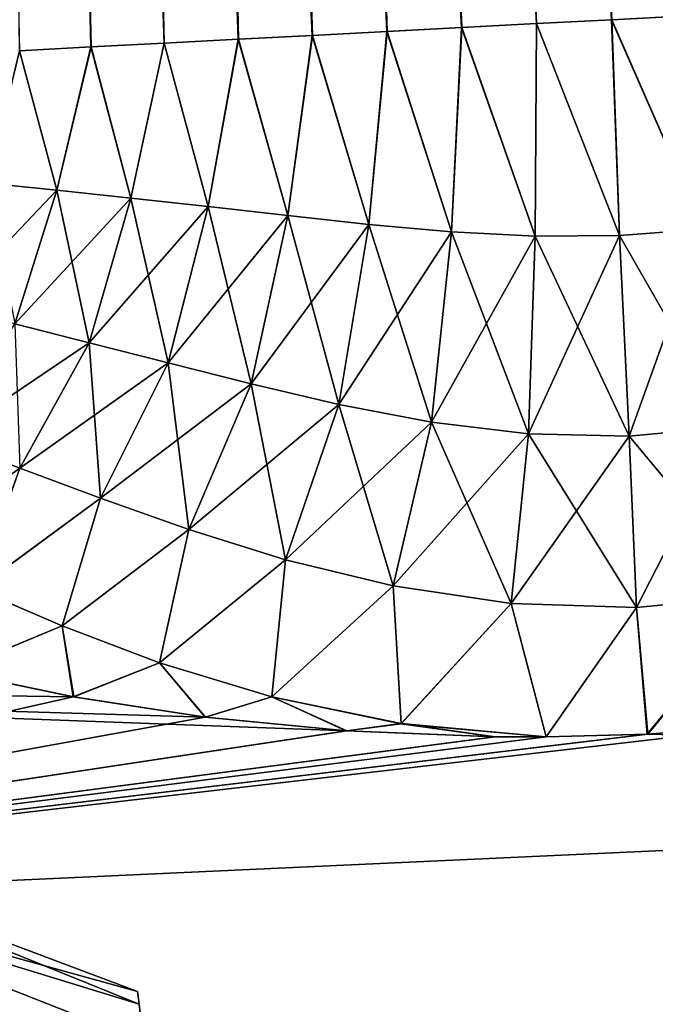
# Model space of a CAD drawing. Header units: millimetres. Extents: x -29 to 75, y -375 to 218.
# Tile 12 of 24: x 52.13 to 56.95, y 75.37 to 82.84. Entities that reach past the tile are written whole.
import ezdxf

# ---------------------------------------------------------------- set-up
doc = ezdxf.new("R2010")
doc.units = ezdxf.units.MM
doc.header["$LTSCALE"] = 33.374815
for name, color, linetype in [('18', 7, 'CONTINUOUS'), ('20', 7, 'CONTINUOUS'), ('22', 7, 'CONTINUOUS'), ('23', 7, 'CONTINUOUS'), ('29', 7, 'CONTINUOUS'), ('30', 7, 'CONTINUOUS'), ('34', 7, 'CONTINUOUS'), ('35', 7, 'CONTINUOUS')]:
    doc.layers.add(name, color=color, linetype=linetype)

msp = doc.modelspace()

# ---------------------------------------------------------------- linework, layer by layer
at = {"layer": '18', "color": 7, "linetype": 'CONTINUOUS', "true_color": 0xa2afbf}
for points in [[(52.5404, 77.7049, -8.7379), (44.6714, 77.8174, -7.6964), (51.6178, 77.8971, -8.2486), (52.5404, 77.7049, -8.7379)], [(44.8966, 75.9827, -11.1743), (44.6714, 77.8174, -7.6964), (54.6105, 77.4472, -9.4043), (44.8966, 75.9827, -11.1743)], [(54.6105, 77.4472, -9.4043), (44.6714, 77.8174, -7.6964), (53.5403, 77.5515, -9.1245), (54.6105, 77.4472, -9.4043)], [(53.5403, 77.5515, -9.1245), (44.6714, 77.8174, -7.6964), (52.5404, 77.7049, -8.7379), (53.5403, 77.5515, -9.1245)], [(58.1314, 77.5209, -9.5385), (69.3977, 77.1083, -10.8674), (56.8942, 77.4229, -9.6198), (58.1314, 77.5209, -9.5385)], [(55.7363, 77.402, -9.5712), (44.8966, 75.9827, -11.1743), (54.6105, 77.4472, -9.4043), (55.7363, 77.402, -9.5712)], [(69.3977, 77.1083, -10.8674), (44.8966, 75.9827, -11.1743), (56.8942, 77.4229, -9.6198), (69.3977, 77.1083, -10.8674)], [(56.8942, 77.4229, -9.6198), (44.8966, 75.9827, -11.1743), (56.1235, 77.4014, -9.6009), (56.8942, 77.4229, -9.6198)], [(56.1235, 77.4014, -9.6009), (44.8966, 75.9827, -11.1743), (55.7363, 77.402, -9.5712), (56.1235, 77.4014, -9.6009)], [(45.1998, 73.5136, -14.2267), (44.8966, 75.9827, -11.1743), (69.3977, 77.1083, -10.8674), (45.1998, 73.5136, -14.2267)], [(69.7129, 74.5412, -13.7401), (45.1998, 73.5136, -14.2267), (69.3977, 77.1083, -10.8674), (69.7129, 74.5412, -13.7401)]]:
    msp.add_3dface(points, dxfattribs=at)
at = {"layer": '20', "color": 7, "linetype": 'CONTINUOUS', "true_color": 0xa2afbf}
for points in [[(51.615, 77.8978, 8.2469), (44.8966, 75.983, 11.172), (52.5369, 77.7056, 8.7363), (51.615, 77.8978, 8.2469)], [(52.5369, 77.7056, 8.7363), (44.8966, 75.983, 11.172), (53.5364, 77.552, 9.1233), (52.5369, 77.7056, 8.7363)], [(53.5364, 77.552, 9.1233), (44.8966, 75.983, 11.172), (54.6063, 77.4475, 9.4034), (53.5364, 77.552, 9.1233)], [(44.8966, 75.983, 11.172), (69.3977, 77.1083, 10.8674), (58.0452, 77.5115, 9.5487), (44.8966, 75.983, 11.172)], [(56.8893, 77.4226, 9.6199), (44.8966, 75.983, 11.172), (58.0452, 77.5115, 9.5487), (56.8893, 77.4226, 9.6199)], [(54.6063, 77.4475, 9.4034), (44.8966, 75.983, 11.172), (55.7317, 77.402, 9.5708), (54.6063, 77.4475, 9.4034)], [(56.1244, 77.4014, 9.601), (44.8966, 75.983, 11.172), (56.8893, 77.4226, 9.6199), (56.1244, 77.4014, 9.601)], [(55.7317, 77.402, 9.5708), (44.8966, 75.983, 11.172), (56.1244, 77.4014, 9.601), (55.7317, 77.402, 9.5708)], [(44.8966, 75.983, 11.172), (45.1997, 73.5147, 14.224), (69.3977, 77.1083, 10.8674), (44.8966, 75.983, 11.172)], [(69.3977, 77.1083, 10.8674), (45.1997, 73.5147, 14.224), (69.7129, 74.5412, 13.7401), (69.3977, 77.1083, 10.8674)]]:
    msp.add_3dface(points, dxfattribs=at)
at = {"layer": '22', "color": 7, "linetype": 'CONTINUOUS', "true_color": 0xa2afbf}
for points in [[(52.7468, 131.0614, -3.9944), (53.3869, 131.095, -4.1483), (54.9165, 82.7495, -6.0893), (52.7468, 131.0614, -3.9944)], [(53.3869, 131.095, -4.1483), (54.0431, 131.1294, -4.2), (56.0515, 82.8089, -6.2897), (53.3869, 131.095, -4.1483)], [(54.9165, 82.7495, -6.0893), (53.3869, 131.095, -4.1483), (55.483, 82.7792, -6.2161), (54.9165, 82.7495, -6.0893)], [(55.483, 82.7792, -6.2161), (53.3869, 131.095, -4.1483), (56.0515, 82.8089, -6.2897), (55.483, 82.7792, -6.2161)], [(56.0515, 82.8089, -6.2897), (54.0431, 131.1294, -4.2), (56.6214, 82.8388, -6.3112), (56.0515, 82.8089, -6.2897)], [(51.5774, 131.0001, -3.3976), (52.1386, 131.0296, -3.7421), (53.2272, 82.6609, -5.348), (51.5774, 131.0001, -3.3976)], [(52.1386, 131.0296, -3.7421), (52.7468, 131.0614, -3.9944), (53.789, 82.6904, -5.6618), (52.1386, 131.0296, -3.7421)], [(53.2272, 82.6609, -5.348), (52.1386, 131.0296, -3.7421), (53.789, 82.6904, -5.6618), (53.2272, 82.6609, -5.348)], [(53.789, 82.6904, -5.6618), (52.7468, 131.0614, -3.9944), (54.352, 82.7199, -5.9062), (53.789, 82.6904, -5.6618)], [(54.352, 82.7199, -5.9062), (52.7468, 131.0614, -3.9944), (54.9165, 82.7495, -6.0893), (54.352, 82.7199, -5.9062)], [(52.1297, 82.6034, -4.4752), (51.5774, 131.0001, -3.3976), (52.6711, 82.6318, -4.9557), (52.1297, 82.6034, -4.4752)], [(52.6711, 82.6318, -4.9557), (51.5774, 131.0001, -3.3976), (53.2272, 82.6609, -5.348), (52.6711, 82.6318, -4.9557)]]:
    msp.add_3dface(points, dxfattribs=at)
at = {"layer": '23', "color": 7, "linetype": 'CONTINUOUS', "true_color": 0xa2afbf}
for points in [[(53.3869, 131.095, 4.1483), (52.7468, 131.0614, 3.9944), (55.4808, 82.779, 6.2157), (53.3869, 131.095, 4.1483)], [(54.0431, 131.1294, 4.2), (53.3869, 131.095, 4.1483), (56.0492, 82.8088, 6.2895), (54.0431, 131.1294, 4.2)], [(56.0492, 82.8088, 6.2895), (53.3869, 131.095, 4.1483), (55.4808, 82.779, 6.2157), (56.0492, 82.8088, 6.2895)], [(57.1878, 82.8685, 6.2814), (54.0431, 131.1294, 4.2), (56.6191, 82.8387, 6.3113), (57.1878, 82.8685, 6.2814)], [(56.6191, 82.8387, 6.3113), (54.0431, 131.1294, 4.2), (56.0492, 82.8088, 6.2895), (56.6191, 82.8387, 6.3113)], [(52.1386, 131.0296, 3.7421), (51.5774, 131.0001, 3.3976), (53.227, 82.6609, 5.3479), (52.1386, 131.0296, 3.7421)], [(52.7468, 131.0614, 3.9944), (52.1386, 131.0296, 3.7421), (54.3499, 82.7198, 5.9054), (52.7468, 131.0614, 3.9944)], [(54.3499, 82.7198, 5.9054), (52.1386, 131.0296, 3.7421), (53.7872, 82.6903, 5.6609), (54.3499, 82.7198, 5.9054)], [(53.7872, 82.6903, 5.6609), (52.1386, 131.0296, 3.7421), (53.227, 82.6609, 5.3479), (53.7872, 82.6903, 5.6609)], [(55.4808, 82.779, 6.2157), (52.7468, 131.0614, 3.9944), (54.9144, 82.7494, 6.0887), (55.4808, 82.779, 6.2157)], [(54.9144, 82.7494, 6.0887), (52.7468, 131.0614, 3.9944), (54.3499, 82.7198, 5.9054), (54.9144, 82.7494, 6.0887)], [(51.5774, 131.0001, 3.3976), (51.077, 130.9739, 2.9695), (52.6715, 82.6318, 4.956), (51.5774, 131.0001, 3.3976)], [(52.6715, 82.6318, 4.956), (51.077, 130.9739, 2.9695), (52.1299, 82.6034, 4.4754), (52.6715, 82.6318, 4.956)], [(53.227, 82.6609, 5.3479), (51.5774, 131.0001, 3.3976), (52.6715, 82.6318, 4.956), (53.227, 82.6609, 5.3479)]]:
    msp.add_3dface(points, dxfattribs=at)
at = {"layer": '29', "color": 7, "linetype": 'CONTINUOUS', "true_color": 0xa2afbf}
for points in [[(56.6214, 82.8388, -6.3112), (57.1899, 82.8686, -6.2812), (57.3163, 81.2506, -6.5569), (56.6214, 82.8388, -6.3112)], [(55.483, 82.7792, -6.2161), (56.0515, 82.8089, -6.2897), (56.0411, 81.1976, -6.5579), (55.483, 82.7792, -6.2161)], [(56.0515, 82.8089, -6.2897), (56.68, 81.2017, -6.5932), (56.0411, 81.1976, -6.5579), (56.0515, 82.8089, -6.2897)], [(56.0515, 82.8089, -6.2897), (56.6214, 82.8388, -6.3112), (56.68, 81.2017, -6.5932), (56.0515, 82.8089, -6.2897)], [(56.6214, 82.8388, -6.3112), (57.3163, 81.2506, -6.5569), (56.68, 81.2017, -6.5932), (56.6214, 82.8388, -6.3112)], [(53.789, 82.6904, -5.6618), (54.352, 82.7199, -5.9062), (54.1637, 81.3532, -6.0465), (53.789, 82.6904, -5.6618)], [(54.352, 82.7199, -5.9062), (54.7797, 81.2867, -6.2823), (54.1637, 81.3532, -6.0465), (54.352, 82.7199, -5.9062)], [(54.352, 82.7199, -5.9062), (54.9165, 82.7495, -6.0893), (54.7797, 81.2867, -6.2823), (54.352, 82.7199, -5.9062)], [(54.9165, 82.7495, -6.0893), (55.4062, 81.2306, -6.4532), (54.7797, 81.2867, -6.2823), (54.9165, 82.7495, -6.0893)], [(54.9165, 82.7495, -6.0893), (55.483, 82.7792, -6.2161), (55.4062, 81.2306, -6.4532), (54.9165, 82.7495, -6.0893)], [(55.483, 82.7792, -6.2161), (56.0411, 81.1976, -6.5579), (55.4062, 81.2306, -6.4532), (55.483, 82.7792, -6.2161)], [(52.6711, 82.6318, -4.9557), (53.2272, 82.6609, -5.348), (52.9742, 81.4864, -5.3722), (52.6711, 82.6318, -4.9557)], [(53.2272, 82.6609, -5.348), (53.5603, 81.4213, -5.7442), (52.9742, 81.4864, -5.3722), (53.2272, 82.6609, -5.348)], [(53.2272, 82.6609, -5.348), (53.789, 82.6904, -5.6618), (53.5603, 81.4213, -5.7442), (53.2272, 82.6609, -5.348)], [(53.789, 82.6904, -5.6618), (54.1637, 81.3532, -6.0465), (53.5603, 81.4213, -5.7442), (53.789, 82.6904, -5.6618)], [(52.1297, 82.6034, -4.4752), (52.4127, 81.546, -4.9272), (51.8862, 81.599, -4.4073), (52.1297, 82.6034, -4.4752)], [(52.1297, 82.6034, -4.4752), (52.6711, 82.6318, -4.9557), (52.4127, 81.546, -4.9272), (52.1297, 82.6034, -4.4752)], [(52.6711, 82.6318, -4.9557), (52.9742, 81.4864, -5.3722), (52.4127, 81.546, -4.9272), (52.6711, 82.6318, -4.9557)], [(52.4127, 81.546, -4.9272), (51.5712, 80.6606, -4.6059), (51.8862, 81.599, -4.4073), (52.4127, 81.546, -4.9272)], [(52.0939, 80.5323, -5.1774), (51.5712, 80.6606, -4.6059), (52.4127, 81.546, -4.9272), (52.0939, 80.5323, -5.1774)], [(52.9742, 81.4864, -5.3722), (52.0939, 80.5323, -5.1774), (52.4127, 81.546, -4.9272), (52.9742, 81.4864, -5.3722)], [(52.6578, 80.39, -5.6816), (52.0939, 80.5323, -5.1774), (52.9742, 81.4864, -5.3722), (52.6578, 80.39, -5.6816)], [(53.5603, 81.4213, -5.7442), (52.6578, 80.39, -5.6816), (52.9742, 81.4864, -5.3722), (53.5603, 81.4213, -5.7442)], [(53.2565, 80.2366, -6.121), (52.6578, 80.39, -5.6816), (53.5603, 81.4213, -5.7442), (53.2565, 80.2366, -6.121)], [(54.1637, 81.3532, -6.0465), (53.2565, 80.2366, -6.121), (53.5603, 81.4213, -5.7442), (54.1637, 81.3532, -6.0465)], [(53.8873, 80.0773, -6.498), (53.2565, 80.2366, -6.121), (54.1637, 81.3532, -6.0465), (53.8873, 80.0773, -6.498)], [(54.7797, 81.2867, -6.2823), (53.8873, 80.0773, -6.498), (54.1637, 81.3532, -6.0465), (54.7797, 81.2867, -6.2823)], [(54.5518, 79.9217, -6.8125), (53.8873, 80.0773, -6.498), (54.7797, 81.2867, -6.2823), (54.5518, 79.9217, -6.8125)], [(55.4062, 81.2306, -6.4532), (54.5518, 79.9217, -6.8125), (54.7797, 81.2867, -6.2823), (55.4062, 81.2306, -6.4532)], [(55.2534, 79.787, -7.0583), (54.5518, 79.9217, -6.8125), (55.4062, 81.2306, -6.4532), (55.2534, 79.787, -7.0583)], [(56.0411, 81.1976, -6.5579), (55.2534, 79.787, -7.0583), (55.4062, 81.2306, -6.4532), (56.0411, 81.1976, -6.5579)], [(57.3163, 81.2506, -6.5569), (56.7523, 79.6814, -7.2811), (56.68, 81.2017, -6.5932), (57.3163, 81.2506, -6.5569)], [(57.5117, 79.7511, -7.2281), (56.7523, 79.6814, -7.2811), (57.3163, 81.2506, -6.5569), (57.5117, 79.7511, -7.2281)], [(55.991, 79.6981, -7.2208), (55.2534, 79.787, -7.0583), (56.0411, 81.1976, -6.5579), (55.991, 79.6981, -7.2208)], [(56.7523, 79.6814, -7.2811), (55.991, 79.6981, -7.2208), (56.68, 81.2017, -6.5932), (56.7523, 79.6814, -7.2811)], [(56.68, 81.2017, -6.5932), (55.991, 79.6981, -7.2208), (56.0411, 81.1976, -6.5579), (56.68, 81.2017, -6.5932)], [(52.6578, 80.39, -5.6816), (51.5668, 79.6529, -5.5523), (52.0939, 80.5323, -5.1774), (52.6578, 80.39, -5.6816)], [(52.1302, 79.4397, -6.1468), (51.5668, 79.6529, -5.5523), (52.6578, 80.39, -5.6816), (52.1302, 79.4397, -6.1468)], [(53.2565, 80.2366, -6.121), (52.1302, 79.4397, -6.1468), (52.6578, 80.39, -5.6816), (53.2565, 80.2366, -6.121)], [(52.7435, 79.211, -6.6892), (52.1302, 79.4397, -6.1468), (53.2565, 80.2366, -6.121), (52.7435, 79.211, -6.6892)], [(53.8873, 80.0773, -6.498), (52.7435, 79.211, -6.6892), (53.2565, 80.2366, -6.121), (53.8873, 80.0773, -6.498)], [(53.4121, 78.9746, -7.1811), (52.7435, 79.211, -6.6892), (53.8873, 80.0773, -6.498), (53.4121, 78.9746, -7.1811)], [(54.5518, 79.9217, -6.8125), (53.4121, 78.9746, -7.1811), (53.8873, 80.0773, -6.498), (54.5518, 79.9217, -6.8125)], [(54.1475, 78.7447, -7.6172), (53.4121, 78.9746, -7.1811), (54.5518, 79.9217, -6.8125), (54.1475, 78.7447, -7.6172)], [(55.2534, 79.787, -7.0583), (54.1475, 78.7447, -7.6172), (54.5518, 79.9217, -6.8125), (55.2534, 79.787, -7.0583)], [(54.962, 78.5457, -7.9791), (54.1475, 78.7447, -7.6172), (55.2534, 79.787, -7.0583), (54.962, 78.5457, -7.9791)], [(55.991, 79.6981, -7.2208), (54.962, 78.5457, -7.9791), (55.2534, 79.787, -7.0583), (55.991, 79.6981, -7.2208)], [(57.5117, 79.7511, -7.2281), (56.8083, 78.3831, -8.3304), (56.7523, 79.6814, -7.2811), (57.5117, 79.7511, -7.2281)], [(57.7605, 78.4751, -8.2513), (56.8083, 78.3831, -8.3304), (57.5117, 79.7511, -7.2281), (57.7605, 78.4751, -8.2513)], [(51.5668, 79.6529, -5.5523), (52.1302, 79.4397, -6.1468), (51.2269, 78.7906, -6.4995), (51.5668, 79.6529, -5.5523)], [(55.8574, 78.4129, -8.2313), (54.962, 78.5457, -7.9791), (55.991, 79.6981, -7.2208), (55.8574, 78.4129, -8.2313)], [(56.7523, 79.6814, -7.2811), (55.8574, 78.4129, -8.2313), (55.991, 79.6981, -7.2208), (56.7523, 79.6814, -7.2811)], [(56.8083, 78.3831, -8.3304), (55.8574, 78.4129, -8.2313), (56.7523, 79.6814, -7.2811), (56.8083, 78.3831, -8.3304)], [(51.2269, 78.7906, -6.4995), (52.1302, 79.4397, -6.1468), (51.8038, 78.5223, -7.1572), (51.2269, 78.7906, -6.4995)], [(52.1302, 79.4397, -6.1468), (52.7435, 79.211, -6.6892), (51.8038, 78.5223, -7.1572), (52.1302, 79.4397, -6.1468)], [(51.8038, 78.5223, -7.1572), (52.7435, 79.211, -6.6892), (52.4522, 78.2421, -7.7836), (51.8038, 78.5223, -7.1572)], [(52.7435, 79.211, -6.6892), (53.4121, 78.9746, -7.1811), (52.4522, 78.2421, -7.7836), (52.7435, 79.211, -6.6892)], [(52.4522, 78.2421, -7.7836), (53.4121, 78.9746, -7.1811), (53.1908, 77.9625, -8.3736), (52.4522, 78.2421, -7.7836)], [(53.4121, 78.9746, -7.1811), (54.1475, 78.7447, -7.6172), (53.1908, 77.9625, -8.3736), (53.4121, 78.9746, -7.1811)], [(53.1908, 77.9625, -8.3736), (54.1475, 78.7447, -7.6172), (54.0426, 77.7047, -8.9074), (53.1908, 77.9625, -8.3736)], [(54.1475, 78.7447, -7.6172), (54.962, 78.5457, -7.9791), (54.0426, 77.7047, -8.9074), (54.1475, 78.7447, -7.6172)], [(54.0426, 77.7047, -8.9074), (54.962, 78.5457, -7.9791), (55.0238, 77.5016, -9.3422), (54.0426, 77.7047, -8.9074)], [(54.962, 78.5457, -7.9791), (55.8574, 78.4129, -8.2313), (55.0238, 77.5016, -9.3422), (54.962, 78.5457, -7.9791)], [(51.6178, 77.8971, -8.2486), (51.8038, 78.5223, -7.1572), (52.4522, 78.2421, -7.7836), (51.6178, 77.8971, -8.2486)], [(57.7605, 78.4751, -8.2513), (56.8942, 77.4229, -9.6198), (56.8083, 78.3831, -8.3304), (57.7605, 78.4751, -8.2513)], [(58.1314, 77.5209, -9.5385), (56.8942, 77.4229, -9.6198), (57.7605, 78.4751, -8.2513), (58.1314, 77.5209, -9.5385)], [(55.8574, 78.4129, -8.2313), (56.1235, 77.4014, -9.6009), (55.0238, 77.5016, -9.3422), (55.8574, 78.4129, -8.2313)], [(56.8083, 78.3831, -8.3304), (56.1235, 77.4014, -9.6009), (55.8574, 78.4129, -8.2313), (56.8083, 78.3831, -8.3304)], [(56.8942, 77.4229, -9.6198), (56.1235, 77.4014, -9.6009), (56.8083, 78.3831, -8.3304), (56.8942, 77.4229, -9.6198)], [(52.5404, 77.7049, -8.7379), (51.6178, 77.8971, -8.2486), (52.4522, 78.2421, -7.7836), (52.5404, 77.7049, -8.7379)], [(52.5404, 77.7049, -8.7379), (52.4522, 78.2421, -7.7836), (53.1908, 77.9625, -8.3736), (52.5404, 77.7049, -8.7379)], [(53.5403, 77.5515, -9.1245), (52.5404, 77.7049, -8.7379), (53.1908, 77.9625, -8.3736), (53.5403, 77.5515, -9.1245)], [(53.5403, 77.5515, -9.1245), (53.1908, 77.9625, -8.3736), (54.0426, 77.7047, -8.9074), (53.5403, 77.5515, -9.1245)], [(54.6105, 77.4472, -9.4043), (53.5403, 77.5515, -9.1245), (54.0426, 77.7047, -8.9074), (54.6105, 77.4472, -9.4043)], [(54.6105, 77.4472, -9.4043), (54.0426, 77.7047, -8.9074), (55.0238, 77.5016, -9.3422), (54.6105, 77.4472, -9.4043)], [(55.7363, 77.402, -9.5712), (54.6105, 77.4472, -9.4043), (55.0238, 77.5016, -9.3422), (55.7363, 77.402, -9.5712)], [(56.1235, 77.4014, -9.6009), (55.7363, 77.402, -9.5712), (55.0238, 77.5016, -9.3422), (56.1235, 77.4014, -9.6009)]]:
    msp.add_3dface(points, dxfattribs=at)
at = {"layer": '30', "color": 7, "linetype": 'CONTINUOUS', "true_color": 0xa2afbf}
for points in [[(57.1878, 82.8685, 6.2814), (56.6191, 82.8387, 6.3113), (57.3163, 81.2506, 6.5569), (57.1878, 82.8685, 6.2814)], [(56.0492, 82.8088, 6.2895), (55.4808, 82.779, 6.2157), (56.0411, 81.1976, 6.5579), (56.0492, 82.8088, 6.2895)], [(56.0492, 82.8088, 6.2895), (56.0411, 81.1976, 6.5579), (56.68, 81.2017, 6.5932), (56.0492, 82.8088, 6.2895)], [(56.6191, 82.8387, 6.3113), (56.0492, 82.8088, 6.2895), (56.68, 81.2017, 6.5932), (56.6191, 82.8387, 6.3113)], [(56.6191, 82.8387, 6.3113), (56.68, 81.2017, 6.5932), (57.3163, 81.2506, 6.5569), (56.6191, 82.8387, 6.3113)], [(54.3499, 82.7198, 5.9054), (53.7872, 82.6903, 5.6609), (54.1637, 81.3532, 6.0465), (54.3499, 82.7198, 5.9054)], [(54.3499, 82.7198, 5.9054), (54.1637, 81.3532, 6.0465), (54.7797, 81.2867, 6.2823), (54.3499, 82.7198, 5.9054)], [(54.9144, 82.7494, 6.0887), (54.3499, 82.7198, 5.9054), (54.7797, 81.2867, 6.2823), (54.9144, 82.7494, 6.0887)], [(54.9144, 82.7494, 6.0887), (54.7797, 81.2867, 6.2823), (55.4062, 81.2306, 6.4532), (54.9144, 82.7494, 6.0887)], [(55.4808, 82.779, 6.2157), (54.9144, 82.7494, 6.0887), (55.4062, 81.2306, 6.4532), (55.4808, 82.779, 6.2157)], [(55.4808, 82.779, 6.2157), (55.4062, 81.2306, 6.4532), (56.0411, 81.1976, 6.5579), (55.4808, 82.779, 6.2157)], [(53.227, 82.6609, 5.3479), (52.6715, 82.6318, 4.956), (52.9742, 81.4864, 5.3722), (53.227, 82.6609, 5.3479)], [(53.227, 82.6609, 5.3479), (52.9742, 81.4864, 5.3722), (53.5603, 81.4213, 5.7442), (53.227, 82.6609, 5.3479)], [(53.7872, 82.6903, 5.6609), (53.227, 82.6609, 5.3479), (53.5603, 81.4213, 5.7442), (53.7872, 82.6903, 5.6609)], [(53.7872, 82.6903, 5.6609), (53.5603, 81.4213, 5.7442), (54.1637, 81.3532, 6.0465), (53.7872, 82.6903, 5.6609)], [(52.1299, 82.6034, 4.4754), (51.8862, 81.599, 4.4073), (52.4127, 81.546, 4.9272), (52.1299, 82.6034, 4.4754)], [(52.6715, 82.6318, 4.956), (52.1299, 82.6034, 4.4754), (52.4127, 81.546, 4.9272), (52.6715, 82.6318, 4.956)], [(52.6715, 82.6318, 4.956), (52.4127, 81.546, 4.9272), (52.9742, 81.4864, 5.3722), (52.6715, 82.6318, 4.956)], [(51.8862, 81.599, 4.4073), (52.0939, 80.5323, 5.1774), (52.4127, 81.546, 4.9272), (51.8862, 81.599, 4.4073)], [(52.0939, 80.5323, 5.1774), (52.6578, 80.39, 5.6816), (52.4127, 81.546, 4.9272), (52.0939, 80.5323, 5.1774)], [(52.4127, 81.546, 4.9272), (52.6578, 80.39, 5.6816), (52.9742, 81.4864, 5.3722), (52.4127, 81.546, 4.9272)], [(52.6578, 80.39, 5.6816), (53.2565, 80.2366, 6.121), (52.9742, 81.4864, 5.3722), (52.6578, 80.39, 5.6816)], [(52.9742, 81.4864, 5.3722), (53.2565, 80.2366, 6.121), (53.5603, 81.4213, 5.7442), (52.9742, 81.4864, 5.3722)], [(53.2565, 80.2366, 6.121), (53.8873, 80.0773, 6.498), (53.5603, 81.4213, 5.7442), (53.2565, 80.2366, 6.121)], [(53.5603, 81.4213, 5.7442), (53.8873, 80.0773, 6.498), (54.1637, 81.3532, 6.0465), (53.5603, 81.4213, 5.7442)], [(53.8873, 80.0773, 6.498), (54.5518, 79.9217, 6.8125), (54.1637, 81.3532, 6.0465), (53.8873, 80.0773, 6.498)], [(54.1637, 81.3532, 6.0465), (54.5518, 79.9217, 6.8125), (54.7797, 81.2867, 6.2823), (54.1637, 81.3532, 6.0465)], [(54.5518, 79.9217, 6.8125), (55.2534, 79.787, 7.0583), (54.7797, 81.2867, 6.2823), (54.5518, 79.9217, 6.8125)], [(54.7797, 81.2867, 6.2823), (55.2534, 79.787, 7.0583), (55.4062, 81.2306, 6.4532), (54.7797, 81.2867, 6.2823)], [(55.2534, 79.787, 7.0583), (55.991, 79.6981, 7.2208), (55.4062, 81.2306, 6.4532), (55.2534, 79.787, 7.0583)], [(55.4062, 81.2306, 6.4532), (55.991, 79.6981, 7.2208), (56.0411, 81.1976, 6.5579), (55.4062, 81.2306, 6.4532)], [(56.68, 81.2017, 6.5932), (57.5117, 79.7511, 7.2281), (57.3163, 81.2506, 6.5569), (56.68, 81.2017, 6.5932)], [(55.991, 79.6981, 7.2208), (56.7523, 79.6814, 7.2811), (56.0411, 81.1976, 6.5579), (55.991, 79.6981, 7.2208)], [(56.0411, 81.1976, 6.5579), (56.7523, 79.6814, 7.2811), (56.68, 81.2017, 6.5932), (56.0411, 81.1976, 6.5579)], [(56.7523, 79.6814, 7.2811), (57.5117, 79.7511, 7.2281), (56.68, 81.2017, 6.5932), (56.7523, 79.6814, 7.2811)], [(52.0939, 80.5323, 5.1774), (52.1302, 79.4397, 6.1468), (52.6578, 80.39, 5.6816), (52.0939, 80.5323, 5.1774)], [(52.1302, 79.4397, 6.1468), (52.7435, 79.211, 6.6892), (52.6578, 80.39, 5.6816), (52.1302, 79.4397, 6.1468)], [(52.6578, 80.39, 5.6816), (52.7435, 79.211, 6.6892), (53.2565, 80.2366, 6.121), (52.6578, 80.39, 5.6816)], [(52.7435, 79.211, 6.6892), (53.4121, 78.9746, 7.1811), (53.2565, 80.2366, 6.121), (52.7435, 79.211, 6.6892)], [(53.2565, 80.2366, 6.121), (53.4121, 78.9746, 7.1811), (53.8873, 80.0773, 6.498), (53.2565, 80.2366, 6.121)], [(53.4121, 78.9746, 7.1811), (54.1475, 78.7447, 7.6171), (53.8873, 80.0773, 6.498), (53.4121, 78.9746, 7.1811)], [(53.8873, 80.0773, 6.498), (54.1475, 78.7447, 7.6171), (54.5518, 79.9217, 6.8125), (53.8873, 80.0773, 6.498)], [(54.1475, 78.7447, 7.6171), (54.962, 78.5457, 7.9791), (54.5518, 79.9217, 6.8125), (54.1475, 78.7447, 7.6171)], [(54.5518, 79.9217, 6.8125), (54.962, 78.5457, 7.9791), (55.2534, 79.787, 7.0583), (54.5518, 79.9217, 6.8125)], [(54.962, 78.5457, 7.9791), (55.8574, 78.4129, 8.2313), (55.2534, 79.787, 7.0583), (54.962, 78.5457, 7.9791)], [(55.2534, 79.787, 7.0583), (55.8574, 78.4129, 8.2313), (55.991, 79.6981, 7.2208), (55.2534, 79.787, 7.0583)], [(56.7523, 79.6814, 7.2811), (57.7605, 78.4751, 8.2513), (57.5117, 79.7511, 7.2281), (56.7523, 79.6814, 7.2811)], [(55.8574, 78.4129, 8.2313), (56.8083, 78.3831, 8.3304), (55.991, 79.6981, 7.2208), (55.8574, 78.4129, 8.2313)], [(55.991, 79.6981, 7.2208), (56.8083, 78.3831, 8.3304), (56.7523, 79.6814, 7.2811), (55.991, 79.6981, 7.2208)], [(56.8083, 78.3831, 8.3304), (57.7605, 78.4751, 8.2513), (56.7523, 79.6814, 7.2811), (56.8083, 78.3831, 8.3304)], [(52.1302, 79.4397, 6.1468), (51.8041, 78.5221, 7.1576), (52.7435, 79.211, 6.6892), (52.1302, 79.4397, 6.1468)], [(51.8041, 78.5221, 7.1576), (52.4527, 78.242, 7.7839), (52.7435, 79.211, 6.6892), (51.8041, 78.5221, 7.1576)], [(52.7435, 79.211, 6.6892), (52.4527, 78.242, 7.7839), (53.4121, 78.9746, 7.1811), (52.7435, 79.211, 6.6892)], [(52.4527, 78.242, 7.7839), (53.1913, 77.9623, 8.3739), (53.4121, 78.9746, 7.1811), (52.4527, 78.242, 7.7839)], [(53.4121, 78.9746, 7.1811), (53.1913, 77.9623, 8.3739), (54.1475, 78.7447, 7.6171), (53.4121, 78.9746, 7.1811)], [(53.1913, 77.9623, 8.3739), (54.0433, 77.7045, 8.9078), (54.1475, 78.7447, 7.6171), (53.1913, 77.9623, 8.3739)], [(54.1475, 78.7447, 7.6171), (54.0433, 77.7045, 8.9078), (54.962, 78.5457, 7.9791), (54.1475, 78.7447, 7.6171)], [(54.0433, 77.7045, 8.9078), (55.0246, 77.5015, 9.3425), (54.962, 78.5457, 7.9791), (54.0433, 77.7045, 8.9078)], [(54.962, 78.5457, 7.9791), (55.0246, 77.5015, 9.3425), (55.8574, 78.4129, 8.2313), (54.962, 78.5457, 7.9791)], [(51.8041, 78.5221, 7.1576), (51.615, 77.8978, 8.2469), (52.4527, 78.242, 7.7839), (51.8041, 78.5221, 7.1576)], [(56.8083, 78.3831, 8.3304), (56.8893, 77.4226, 9.6199), (57.7605, 78.4751, 8.2513), (56.8083, 78.3831, 8.3304)], [(56.8893, 77.4226, 9.6199), (58.0452, 77.5115, 9.5487), (57.7605, 78.4751, 8.2513), (56.8893, 77.4226, 9.6199)], [(55.0246, 77.5015, 9.3425), (56.1244, 77.4014, 9.601), (55.8574, 78.4129, 8.2313), (55.0246, 77.5015, 9.3425)], [(55.8574, 78.4129, 8.2313), (56.1244, 77.4014, 9.601), (56.8083, 78.3831, 8.3304), (55.8574, 78.4129, 8.2313)], [(56.1244, 77.4014, 9.601), (56.8893, 77.4226, 9.6199), (56.8083, 78.3831, 8.3304), (56.1244, 77.4014, 9.601)], [(51.615, 77.8978, 8.2469), (52.5369, 77.7056, 8.7363), (52.4527, 78.242, 7.7839), (51.615, 77.8978, 8.2469)], [(52.4527, 78.242, 7.7839), (52.5369, 77.7056, 8.7363), (53.1913, 77.9623, 8.3739), (52.4527, 78.242, 7.7839)], [(52.5369, 77.7056, 8.7363), (53.5364, 77.552, 9.1233), (53.1913, 77.9623, 8.3739), (52.5369, 77.7056, 8.7363)], [(53.1913, 77.9623, 8.3739), (53.5364, 77.552, 9.1233), (54.0433, 77.7045, 8.9078), (53.1913, 77.9623, 8.3739)], [(53.5364, 77.552, 9.1233), (54.6063, 77.4475, 9.4034), (54.0433, 77.7045, 8.9078), (53.5364, 77.552, 9.1233)], [(54.0433, 77.7045, 8.9078), (54.6063, 77.4475, 9.4034), (55.0246, 77.5015, 9.3425), (54.0433, 77.7045, 8.9078)], [(54.6063, 77.4475, 9.4034), (55.7317, 77.402, 9.5708), (55.0246, 77.5015, 9.3425), (54.6063, 77.4475, 9.4034)], [(55.7317, 77.402, 9.5708), (56.1244, 77.4014, 9.601), (55.0246, 77.5015, 9.3425), (55.7317, 77.402, 9.5708)]]:
    msp.add_3dface(points, dxfattribs=at)
at = {"layer": '34', "color": 7, "linetype": 'CONTINUOUS', "true_color": 0xa2afbf}
for points in [[(49.8898, 76.6485), (53.0239, 75.4702), (53.0357, 75.3745, -1.7163), (49.8898, 76.6485)], [(49.9294, 76.3265, -3.2931), (49.8898, 76.6485), (53.0357, 75.3745, -1.7163), (49.9294, 76.3265, -3.2931)], [(50.0464, 75.3731, -6.4597), (49.9294, 76.3265, -3.2931), (53.1288, 74.6164, -5.0627), (50.0464, 75.3731, -6.4597)], [(53.1288, 74.6164, -5.0627), (49.9294, 76.3265, -3.2931), (53.0708, 75.0887, -3.4109), (53.1288, 74.6164, -5.0627)], [(53.0708, 75.0887, -3.4109), (49.9294, 76.3265, -3.2931), (53.0357, 75.3745, -1.7163), (53.0708, 75.0887, -3.4109)]]:
    msp.add_3dface(points, dxfattribs=at)
at = {"layer": '35', "color": 7, "linetype": 'CONTINUOUS', "true_color": 0xa2afbf}
for points in [[(53.0239, 75.4702), (49.8898, 76.6485), (49.9294, 76.3265, 3.2931), (53.0239, 75.4702)], [(53.0239, 75.4702), (49.9294, 76.3265, 3.2931), (53.0357, 75.3745, 1.7163), (53.0239, 75.4702)], [(49.9294, 76.3265, 3.2931), (50.0464, 75.3731, 6.4597), (53.0708, 75.0887, 3.4109), (49.9294, 76.3265, 3.2931)], [(53.0357, 75.3745, 1.7163), (49.9294, 76.3265, 3.2931), (53.0708, 75.0887, 3.4109), (53.0357, 75.3745, 1.7163)]]:
    msp.add_3dface(points, dxfattribs=at)

doc.saveas('drawing.dxf')
